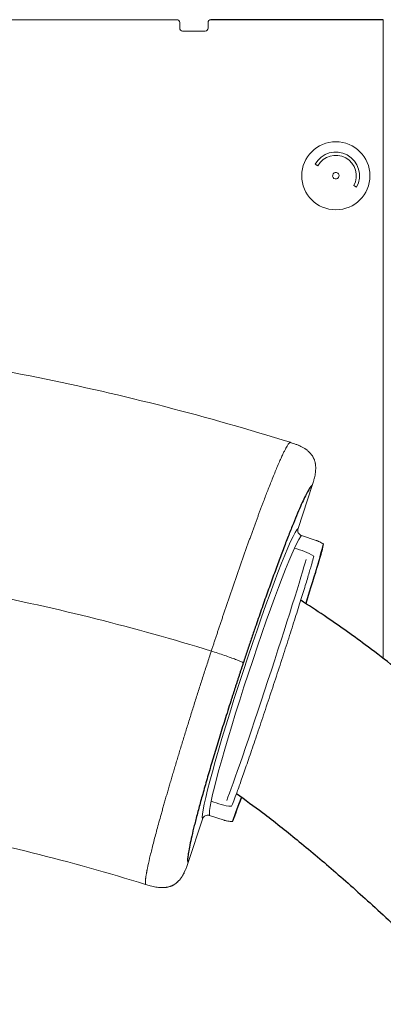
# Model space of a CAD drawing. Header units: millimetres. Extents: x 6 to 425, y 6 to 273.
# Tile 99 of 103: x 314.86 to 317, y 172.5 to 178.28. Entities that reach past the tile are written whole.
import ezdxf

# ---------------------------------------------------------------- set-up
doc = ezdxf.new("R2010")
doc.units = ezdxf.units.MM

msp = doc.modelspace()

# ---------------------------------------------------------------- linework, layer by layer
at = {"color": 144, "linetype": 'Continuous', "lineweight": 18}
for p, q in [((315.7876, 178.2785), (312.0543, 178.2785)), ((316.9997, 174.5252), (316.9997, 178.2785)), ((315.8043, 178.2285), (315.8043, 178.2618)), ((315.9709, 178.2618), (315.9709, 178.2285)), ((315.9543, 178.2118), (315.8209, 178.2118)), ((316.6158, 177.4201), (316.5991, 177.4293)), ((316.8428, 177.2951), (316.8261, 177.3043)), ((316.4963, 175.7811), (316.538, 175.7599)), ((316.565, 175.7386), (316.5712, 175.7318)), ((316.591, 175.7019), (316.5935, 175.6963)), ((316.5991, 175.6776), (316.6009, 175.6689)), ((316.4989, 175.2904), (316.5821, 175.5433)), ((316.5201, 175.2484), (316.6063, 175.2201)), ((316.6492, 175.1975), (316.6332, 175.1487)), ((316.0658, 173.5769), (315.9795, 173.6053)), ((316.1293, 173.6171), (316.1137, 173.5697)), ((315.8534, 173.3283), (315.9375, 173.5841)), ((315.8378, 173.2851), (315.8166, 173.2445)), ((315.754, 173.1906), (315.7466, 173.1881))]:
    msp.add_line(p, q, dxfattribs=at)
at = {"color": 7, "linetype": 'Continuous', "lineweight": 25}
msp.add_line((316.9997, 178.2785), (315.9876, 178.2785), dxfattribs=at)
at = {"color": 144, "linetype": 'Continuous', "lineweight": 18}
msp.add_circle((316.7209, 177.3618), 0.2, dxfattribs=at)
for centre, radius, start, end in [((315.7876, 178.2618), 0.0167, 0, 90), ((315.9876, 178.2618), 0.0167, 90, 180), ((315.8209, 178.2285), 0.0167, 180, 270), ((315.9543, 178.2285), 0.0167, 270, 0), ((316.7209, 177.3622), 0.1391, 331.1618, 151.1618), ((316.7209, 177.3622), 0.1201, 331.1618, 151.1618), ((312.0543, 161.7708), 14.116, 71.48404, 71.73678), ((312.0543, 161.7708), 13.3915, 72.90907, 78.93156), ((312.0543, 161.7708), 12.5507, 71.44414, 71.73013)]:
    msp.add_arc(centre, radius, start, end, dxfattribs=at)
for centre, major_axis, ratio, start_param, end_param in [((316.2211, 174.4363), (0.2812, 0.8549), 0.052408, 0.063945, 3.077648), ((316.2527, 174.4259), (0.2708, 0.8233), 0.054423, 0.064391, 3.077202), ((316.3105, 174.4069), (0.2708, 0.8233), 0.615184, 6.151877, 6.205679), ((316.3095, 174.4018), (0.2422, 0.7362), 0.017455, 3.420845, 6.003933), ((316.3105, 174.4069), (0.2708, 0.8233), 0.615184, 3.219099, 3.272901)]:
    msp.add_ellipse(centre, major_axis=major_axis, ratio=ratio, start_param=start_param, end_param=end_param, dxfattribs=at)
at = {"color": 7, "linetype": 'Continuous', "lineweight": 25}
for start_param, end_param in [(5.322242, 6.132199), (3.292579, 3.75601)]:
    msp.add_ellipse((316.3793, 174.3843), major_axis=(0.2708, 0.8233), ratio=0.017455, start_param=start_param, end_param=end_param, dxfattribs=at)
at = {"color": 144, "linetype": 'Continuous', "lineweight": 18}
for points, knots in [([(316.7175, 177.381), (316.7126, 177.3801), (316.7081, 177.3771), (316.7025, 177.369), (316.7013, 177.3637), (316.7031, 177.3539), (316.706, 177.3494), (316.7142, 177.3437), (316.7195, 177.3426), (316.7292, 177.3444), (316.7338, 177.3473), (316.7394, 177.3555), (316.7406, 177.3607), (316.7388, 177.3706), (316.7359, 177.375), (316.7277, 177.3807), (316.7225, 177.3819), (316.7175, 177.381)], [0, 0, 0, 0, 0.125, 0.125, 0.25, 0.25, 0.375, 0.375, 0.5, 0.5, 0.625, 0.625, 0.75, 0.75, 0.875, 0.875, 1, 1, 1, 1]), ([(316.452, 175.7964), (315.966, 175.9487), (315.4721, 176.0758), (314.4738, 176.2781), (313.9693, 176.3533), (313.4624, 176.402)], [0, 0, 0, 0, 0.5, 0.5, 1, 1, 1, 1]), ([(315.9899, 174.5709), (315.9922, 174.5779), (315.9968, 174.592), (316.0038, 174.6132), (316.0109, 174.6345), (316.018, 174.656), (316.0252, 174.6777), (316.0324, 174.6995), (316.0397, 174.7214), (316.0471, 174.7434), (316.0546, 174.7656), (316.0621, 174.7879), (316.0696, 174.8103), (316.0772, 174.8327), (316.0849, 174.8553), (316.0925, 174.8779), (316.1003, 174.9005), (316.1081, 174.9233), (316.1159, 174.946), (316.1237, 174.9688), (316.1316, 174.9916), (316.1395, 175.0144), (316.1474, 175.0372), (316.1553, 175.06), (316.1633, 175.0827), (316.1713, 175.1054), (316.1792, 175.128), (316.1872, 175.1505), (316.1952, 175.173), (316.2031, 175.1953), (316.211, 175.2175), (316.219, 175.2396), (316.2269, 175.2615), (316.2347, 175.2832), (316.2426, 175.3048), (316.2504, 175.3261), (316.2582, 175.3473), (316.2659, 175.3681), (316.2735, 175.3888), (316.2811, 175.4091), (316.2887, 175.4291), (316.3022, 175.4649), (316.3225, 175.5178), (316.3493, 175.5858), (316.3771, 175.6533), (316.3978, 175.701), (316.4121, 175.7317), (316.4207, 175.7492), (316.4281, 175.7632), (316.4342, 175.7741), (316.4393, 175.7824), (316.4436, 175.7884), (316.447, 175.7925), (316.4498, 175.7951), (316.4513, 175.796), (316.452, 175.7964)], [0, 0, 0, 0, 0.010889, 0.021878, 0.032968, 0.044159, 0.05545, 0.066842, 0.078334, 0.089927, 0.10162, 0.113414, 0.125309, 0.137304, 0.149399, 0.161596, 0.173893, 0.18629, 0.198789, 0.211388, 0.224087, 0.236887, 0.249788, 0.26279, 0.275892, 0.289094, 0.302398, 0.315802, 0.329307, 0.342913, 0.356619, 0.370426, 0.384333, 0.398342, 0.412451, 0.426661, 0.440971, 0.455382, 0.469894, 0.484507, 0.49922, 0.514035, 0.565038, 0.624826, 0.693396, 0.770745, 0.803825, 0.835003, 0.86428, 0.891655, 0.917128, 0.940699, 0.962368, 0.982135, 1, 1, 1, 1]), ([(316.538, 175.76), (316.5356, 175.7614), (316.5308, 175.7644), (316.5231, 175.7687), (316.5148, 175.773), (316.5058, 175.7771), (316.4935, 175.7823), (316.4756, 175.7889), (316.4607, 175.7936), (316.452, 175.7964)], [0, 0, 0, 0, 0.088199, 0.182279, 0.282137, 0.387604, 0.498463, 0.708633, 1, 1, 1, 1]), ([(316.565, 175.7386), (316.5635, 175.7401), (316.5603, 175.7432), (316.5552, 175.7475), (316.5498, 175.7518), (316.544, 175.756), (316.54, 175.7586), (316.538, 175.76)], [0, 0, 0, 0, 0.187441, 0.381134, 0.581141, 0.787457, 1, 1, 1, 1]), ([(316.583, 175.7168), (316.582, 175.7183), (316.58, 175.7214), (316.5766, 175.7258), (316.573, 175.7302), (316.5691, 175.7345), (316.5664, 175.7372), (316.565, 175.7386)], [0, 0, 0, 0, 0.1932581, 0.3896339, 0.5894054, 0.7928021, 1, 1, 1, 1]), ([(316.5935, 175.6963), (316.5928, 175.6981), (316.5914, 175.7016), (316.5888, 175.7068), (316.5861, 175.7119), (316.584, 175.7151), (316.583, 175.7168)], [0, 0, 0, 0, 0.2492392, 0.4986016, 0.7486608, 1, 1, 1, 1]), ([(316.6009, 175.6689), (316.6005, 175.6712), (316.5997, 175.676), (316.598, 175.683), (316.596, 175.6898), (316.5944, 175.6941), (316.5935, 175.6963)], [0, 0, 0, 0, 0.254882, 0.506288, 0.754511, 1, 1, 1, 1]), ([(316.5821, 175.5433), (316.5847, 175.5514), (316.5896, 175.5662), (316.5952, 175.5865), (316.599, 175.604), (316.6015, 175.6195), (316.6022, 175.6296), (316.6025, 175.6345)], [0, 0, 0, 0, 0.270366, 0.499597, 0.675124, 0.842248, 1, 1, 1, 1]), ([(316.6009, 175.6689), (316.6012, 175.6667), (316.6019, 175.6623), (316.6024, 175.6555), (316.6028, 175.6486), (316.6028, 175.6416), (316.6026, 175.6369), (316.6025, 175.6345)], [0, 0, 0, 0, 0.192344, 0.388574, 0.588666, 0.792527, 1, 1, 1, 1]), ([(316.6025, 175.6345), (316.6026, 175.6369), (316.6028, 175.6416), (316.6028, 175.6486), (316.6024, 175.6555), (316.6019, 175.6623), (316.6012, 175.6667), (316.6009, 175.6689)], [0, 0, 0, 0, 0.207462, 0.411316, 0.611407, 0.807643, 1, 1, 1, 1]), ([(316.5163, 175.2499), (316.5129, 175.2514), (316.5099, 175.2535), (316.5044, 175.2587), (316.5022, 175.2617), (316.4972, 175.2718), (316.4963, 175.2795), (316.4979, 175.2868)], [0, 0, 0, 0, 0.25, 0.25, 0.5, 0.5, 1, 1, 1, 1]), ([(316.6063, 175.2201), (316.6078, 175.2196), (316.6093, 175.219), (316.6119, 175.2181), (316.6131, 175.2176), (316.6164, 175.2163), (316.6182, 175.2155), (316.6197, 175.2148)], [0, 0, 0, 0, 0.25, 0.25, 0.5, 0.5, 1, 1, 1, 1]), ([(316.5909, 175.1279), (316.5894, 175.1206), (316.5866, 175.1095), (316.5806, 175.0874), (316.5783, 175.0792), (316.573, 175.0608), (316.5701, 175.0506), (316.5605, 175.0181), (316.5531, 174.9932), (316.5404, 174.9513), (316.5358, 174.9365), (316.5262, 174.9054), (316.5212, 174.8892), (316.5056, 174.8391), (316.4944, 174.8035), (316.4764, 174.7468), (316.4702, 174.7272), (316.4575, 174.6873), (316.451, 174.6671), (316.4313, 174.6056), (316.4177, 174.5636), (316.3967, 174.4989), (316.3896, 174.477), (316.3753, 174.4332), (316.3681, 174.4114), (316.3467, 174.3461), (316.3324, 174.3028), (316.3109, 174.2382), (316.3037, 174.2166), (316.2896, 174.1743), (316.2827, 174.1536), (316.2621, 174.0925), (316.2489, 174.0532), (316.2296, 173.9965), (316.2233, 173.978), (316.2111, 173.9424), (316.2052, 173.9253), (316.1881, 173.8758), (316.1775, 173.8454), (316.1627, 173.8037), (316.158, 173.7905), (316.1493, 173.766), (316.1451, 173.7545), (316.1336, 173.7228), (316.1269, 173.7049), (316.1158, 173.6762), (316.1114, 173.6655), (316.1083, 173.6587)], [0, 0, 0, 0, 0.0625, 0.0625, 0.09375, 0.09375, 0.125, 0.125, 0.1875, 0.1875, 0.21875, 0.21875, 0.25, 0.25, 0.3125, 0.3125, 0.34375, 0.34375, 0.375, 0.375, 0.4375, 0.4375, 0.46875, 0.46875, 0.5, 0.5, 0.5625, 0.5625, 0.59375, 0.59375, 0.625, 0.625, 0.6875, 0.6875, 0.71875, 0.71875, 0.75, 0.75, 0.8125, 0.8125, 0.84375, 0.84375, 0.875, 0.875, 0.9375, 0.9375, 1, 1, 1, 1]), ([(316.6332, 175.1487), (316.6308, 175.1388), (316.6261, 175.1194), (316.6098, 175.0627), (316.5876, 174.9888), (316.5653, 174.9163), (316.5491, 174.865), (316.5442, 174.8494)], [0, 0, 0, 0, 0.233724, 0.456496, 0.679269, 0.902059, 1, 1, 1, 1]), ([(315.6043, 173.2), (315.6041, 173.2004), (315.6037, 173.2012), (315.6032, 173.2027), (315.6029, 173.2046), (315.6026, 173.2067), (315.6024, 173.2092), (315.6024, 173.2118), (315.6024, 173.2148), (315.6025, 173.218), (315.6028, 173.2214), (315.6031, 173.2251), (315.6034, 173.229), (315.6039, 173.2331), (315.6045, 173.2374), (315.6051, 173.242), (315.6058, 173.2467), (315.6065, 173.2516), (315.6074, 173.2567), (315.6083, 173.2619), (315.6093, 173.2673), (315.6103, 173.2729), (315.6114, 173.2786), (315.6125, 173.2845), (315.6137, 173.2905), (315.615, 173.2966), (315.6163, 173.3028), (315.621, 173.3251), (315.6308, 173.3679), (315.6487, 173.4396), (315.67, 173.5204), (315.6886, 173.5881), (315.7022, 173.6367), (315.7097, 173.6633), (315.7175, 173.6906), (315.7256, 173.7186), (315.7338, 173.7472), (315.7424, 173.7764), (315.7511, 173.8062), (315.7601, 173.8366), (315.7693, 173.8676), (315.7787, 173.8991), (315.7884, 173.9312), (315.7982, 173.9638), (315.8082, 173.9968), (315.8185, 174.0303), (315.8289, 174.0642), (315.8395, 174.0986), (315.8502, 174.1334), (315.8612, 174.1685), (315.8722, 174.2039), (315.8835, 174.2397), (315.8948, 174.2757), (315.9064, 174.312), (315.918, 174.3486), (315.9297, 174.3853), (315.9416, 174.4222), (315.9535, 174.4592), (315.9656, 174.4964), (315.9777, 174.5336), (315.9858, 174.5585), (315.9899, 174.5709)], [0, 0, 0, 0, 0.009943, 0.019799, 0.029569, 0.039253, 0.04885, 0.058361, 0.067786, 0.077125, 0.086377, 0.095543, 0.104622, 0.113616, 0.122523, 0.131343, 0.140078, 0.148726, 0.157288, 0.165763, 0.174152, 0.182455, 0.190672, 0.198802, 0.206846, 0.214804, 0.222675, 0.230461, 0.296659, 0.361434, 0.424787, 0.486718, 0.503863, 0.521046, 0.538269, 0.555532, 0.572833, 0.590175, 0.607556, 0.624976, 0.642437, 0.659936, 0.677476, 0.695055, 0.712674, 0.730332, 0.748031, 0.765769, 0.783547, 0.801365, 0.819222, 0.83712, 0.855058, 0.873035, 0.891053, 0.90911, 0.927208, 0.945346, 0.963524, 0.981742, 1, 1, 1, 1]), ([(316.1771, 174.5003), (316.1767, 174.5011), (316.1761, 174.5019), (316.1735, 174.504), (316.1713, 174.5053), (316.1647, 174.5087), (316.1601, 174.5108), (316.1484, 174.5157), (316.1411, 174.5185), (316.1239, 174.525), (316.1139, 174.5287), (316.0917, 174.5365), (316.0796, 174.5408), (316.0544, 174.5494), (316.0413, 174.5538), (316.0155, 174.5624), (316.0027, 174.5667), (315.9899, 174.5709)], [0, 0, 0, 0, 0.125, 0.125, 0.25, 0.25, 0.375, 0.375, 0.5, 0.5, 0.625, 0.625, 0.75, 0.75, 0.875, 0.875, 1, 1, 1, 1]), ([(316.166, 173.7132), (316.1619, 173.7018), (316.151, 173.6715), (316.1385, 173.6388), (316.1324, 173.6244), (316.1293, 173.6171)], [0, 0, 0, 0, 0.232081, 0.61604, 1, 1, 1, 1]), ([(315.9389, 173.5877), (315.9419, 173.5944), (315.9472, 173.6001), (315.9606, 173.607), (315.9684, 173.6079), (315.9756, 173.6064)], [0, 0, 0, 0, 0.5, 0.5, 1, 1, 1, 1]), ([(316.0796, 173.5732), (316.078, 173.5735), (316.0761, 173.574), (316.0727, 173.5749), (316.0714, 173.5752), (316.0688, 173.576), (316.0673, 173.5764), (316.0658, 173.5769)], [0, 0, 0, 0, 0.5, 0.5, 0.75, 0.75, 1, 1, 1, 1]), ([(315.8166, 173.2445), (315.8179, 173.2465), (315.8205, 173.2505), (315.8242, 173.2569), (315.8278, 173.2635), (315.8313, 173.2704), (315.8346, 173.2776), (315.8395, 173.289), (315.846, 173.3058), (315.8508, 173.3204), (315.8534, 173.3283)], [0, 0, 0, 0, 0.077496, 0.157397, 0.239611, 0.324027, 0.410519, 0.498959, 0.728366, 1, 1, 1, 1]), ([(315.7955, 173.2183), (315.797, 173.2199), (315.8001, 173.223), (315.8044, 173.228), (315.8086, 173.2332), (315.8127, 173.2388), (315.8153, 173.2426), (315.8166, 173.2445)], [0, 0, 0, 0, 0.192606, 0.388959, 0.589042, 0.792771, 1, 1, 1, 1]), ([(315.6043, 173.2), (315.6133, 173.1972), (315.6279, 173.1926), (315.6481, 173.1874), (315.6644, 173.1842), (315.6796, 173.1821), (315.6893, 173.1815), (315.6939, 173.1813)], [0, 0, 0, 0, 0.30784, 0.499479, 0.683057, 0.850227, 1, 1, 1, 1]), ([(315.7273, 173.1832), (315.7296, 173.1836), (315.7343, 173.1845), (315.7411, 173.1862), (315.7477, 173.1882), (315.7519, 173.1898), (315.754, 173.1906)], [0, 0, 0, 0, 0.258327, 0.51086, 0.757932, 1, 1, 1, 1]), ([(315.754, 173.1906), (315.7558, 173.1913), (315.7593, 173.1927), (315.7644, 173.1952), (315.7693, 173.1979), (315.7725, 173.1999), (315.7741, 173.2009)], [0, 0, 0, 0, 0.251312, 0.50138, 0.750761, 1, 1, 1, 1]), ([(315.7741, 173.2009), (315.7756, 173.2019), (315.7787, 173.2039), (315.783, 173.2072), (315.7873, 173.2107), (315.7915, 173.2144), (315.7942, 173.217), (315.7955, 173.2183)], [0, 0, 0, 0, 0.19641, 0.394407, 0.594227, 0.79605, 1, 1, 1, 1]), ([(315.7955, 173.2183), (315.7922, 173.215), (315.7884, 173.2113), (315.7841, 173.2082), (315.7836, 173.2078)], [0, 0, 0, 0, 0.8811693, 1, 1, 1, 1]), ([(315.7273, 173.1832), (315.7252, 173.1829), (315.721, 173.1823), (315.7145, 173.1816), (315.7078, 173.1812), (315.7009, 173.1811), (315.6962, 173.1812), (315.6938, 173.1813)], [0, 0, 0, 0, 0.187398, 0.3811, 0.58114, 0.787478, 1, 1, 1, 1]), ([(315.6939, 173.1813), (315.6963, 173.1812), (315.7009, 173.1811), (315.7079, 173.1812), (315.7145, 173.1816), (315.721, 173.1823), (315.7252, 173.1829), (315.7273, 173.1832)], [0, 0, 0, 0, 0.212493, 0.418816, 0.618856, 0.812572, 1, 1, 1, 1])]:
    msp.add_open_spline(points, degree=3, knots=knots, dxfattribs=at)
at = {"color": 7, "linetype": 'Continuous', "lineweight": 25}
for points, knots in [([(316.5821, 175.5433), (316.5817, 175.5432), (316.5809, 175.5429), (316.5796, 175.542), (316.5782, 175.5409), (316.5767, 175.5395), (316.5751, 175.5378), (316.5735, 175.5359), (316.5717, 175.5336), (316.5698, 175.5311), (316.5647, 175.5236), (316.555, 175.5073), (316.5384, 175.4747), (316.5188, 175.4325), (316.4966, 175.3811), (316.4718, 175.3211), (316.4446, 175.2529), (316.4154, 175.177), (316.3843, 175.0943), (316.3518, 175.0056), (316.3181, 174.9116), (316.2833, 174.813), (316.2559, 174.7336), (316.2362, 174.676), (316.2243, 174.6412), (316.2125, 174.6062), (316.2007, 174.5711), (316.1889, 174.5358), (316.1811, 174.5122), (316.1771, 174.5003)], [0, 0, 0, 0, 0.010754, 0.021506, 0.032257, 0.043011, 0.05377, 0.064538, 0.075316, 0.086108, 0.096916, 0.161333, 0.225782, 0.290399, 0.355036, 0.419373, 0.483721, 0.548297, 0.613155, 0.67732, 0.741787, 0.806517, 0.871021, 0.892572, 0.914071, 0.935541, 0.957005, 0.978484, 1, 1, 1, 1]), ([(317.7668, 111.9938), (317.8033, 112.125), (317.8738, 112.3785), (317.9764, 112.7429), (318.0727, 113.0813), (318.1669, 113.4089), (318.2644, 113.7436), (318.3698, 114.1004), (318.4787, 114.4624), (318.59, 114.825), (318.7025, 115.1837), (318.8207, 115.5508), (318.9443, 115.9236), (319.0733, 116.2992), (319.2077, 116.6748), (319.3451, 117.0414), (319.4816, 117.3869), (319.613, 117.7018), (319.7378, 117.9843), (319.8562, 118.2377), (319.9685, 118.465), (320.0846, 118.6873), (320.2035, 118.9015), (320.3243, 119.105), (320.4288, 119.2707), (320.5209, 119.4094), (320.605, 119.5305), (320.6924, 119.651), (320.7868, 119.7753), (320.8931, 119.9086), (321.0149, 120.053), (321.1586, 120.2136), (321.3254, 120.388), (321.5134, 120.5712), (321.713, 120.7533), (321.8939, 120.9089), (322.0517, 121.0389), (322.1738, 121.1369), (322.2988, 121.2349), (322.4292, 121.3349), (322.5599, 121.4333), (322.6909, 121.5303), (322.8195, 121.6243), (322.953, 121.7208), (323.102, 121.8274), (323.2685, 121.9453), (323.5082, 122.1138), (323.8251, 122.3348), (324.2252, 122.6131), (324.6408, 122.9036), (325.0675, 123.2048), (325.5037, 123.517), (325.9479, 123.8401), (326.3981, 124.1734), (326.8526, 124.5161), (327.2707, 124.8372), (327.6483, 125.132), (327.9783, 125.3932), (328.291, 125.6438), (328.5813, 125.8792), (328.8472, 126.0972), (329.0869, 126.2955), (329.2987, 126.4722), (329.4783, 126.623), (329.6256, 126.7475), (329.7409, 126.8454), (329.8291, 126.9205), (329.903, 126.9837), (329.9792, 127.0488), (330.0932, 127.1467), (330.2511, 127.2828), (330.4557, 127.4603), (330.6684, 127.6461), (330.8859, 127.8374), (331.1062, 128.0324), (331.3457, 128.2462), (331.6051, 128.4803), (331.8826, 128.7341), (332.1706, 129.002), (332.5357, 129.348), (332.9642, 129.7662), (333.4455, 130.2566), (333.9011, 130.7435), (334.3284, 131.2246), (334.7258, 131.6977), (335.0921, 132.1611), (335.4159, 132.5975), (335.7001, 133.0058), (335.9479, 133.3848), (336.1739, 133.7536), (336.3849, 134.1223), (336.5857, 134.5003), (336.7793, 134.8972), (336.9635, 135.314), (337.1366, 135.7537), (337.3029, 136.2385), (337.4577, 136.771), (337.5954, 137.3544), (337.7075, 137.9677), (337.7856, 138.5661), (337.835, 139.145), (337.8603, 139.7008), (337.8643, 140.276), (337.846, 140.8706), (337.8027, 141.5104), (337.7301, 142.1969), (337.6236, 142.9316), (337.486, 143.6843), (337.319, 144.4453), (337.1064, 145.2832), (336.8419, 146.1914), (336.5201, 147.1658), (336.1596, 148.1494), (335.7621, 149.1397), (335.3297, 150.1343), (334.8753, 151.1099), (334.4028, 152.0654), (333.9156, 152.9997), (333.3881, 153.9648), (332.8209, 154.9559), (332.2156, 155.968), (331.6071, 156.946), (330.9559, 157.9566), (330.2471, 159.0183), (329.4654, 160.1479), (328.6428, 161.296), (327.7831, 162.4571), (326.8908, 163.624), (326.0553, 164.6856), (325.2883, 165.6356), (324.5987, 166.4722), (323.9055, 167.2965), (323.2126, 168.1041), (322.5244, 168.8908), (321.846, 169.6514), (321.2484, 170.3087), (320.7343, 170.8649), (320.3048, 171.3234), (319.8913, 171.7587), (319.4959, 172.1694), (319.1203, 172.5538), (318.7665, 172.9104), (318.4362, 173.238), (318.1164, 173.5494), (317.8047, 173.8442), (317.4953, 174.1232), (317.1952, 174.377), (316.9156, 174.5935), (316.6895, 174.756), (316.5607, 174.839), (316.5147, 174.8686)], [0, 0, 0, 0, 0.005107, 0.009873, 0.014319, 0.018499, 0.022944, 0.027798, 0.033028, 0.037888, 0.042989, 0.048312, 0.053838, 0.05955, 0.065436, 0.07148, 0.077362, 0.082863, 0.087991, 0.09277, 0.097221, 0.101361, 0.106334, 0.110824, 0.114852, 0.117762, 0.120708, 0.123692, 0.126766, 0.130224, 0.134098, 0.138294, 0.143299, 0.148576, 0.153745, 0.158763, 0.161815, 0.164675, 0.167329, 0.169864, 0.172592, 0.175273, 0.177668, 0.180035, 0.182775, 0.185813, 0.188907, 0.195236, 0.20171, 0.208191, 0.214711, 0.221299, 0.227975, 0.23475, 0.241628, 0.248603, 0.253892, 0.259083, 0.264004, 0.268614, 0.272873, 0.276742, 0.280185, 0.283168, 0.28552, 0.287422, 0.288858, 0.289879, 0.291088, 0.292637, 0.29556, 0.298981, 0.302929, 0.306326, 0.310067, 0.314172, 0.31865, 0.323514, 0.328697, 0.333888, 0.343052, 0.352023, 0.360742, 0.369162, 0.377247, 0.384971, 0.392315, 0.398525, 0.404417, 0.409988, 0.415362, 0.420916, 0.426569, 0.432416, 0.438455, 0.444673, 0.45196, 0.459493, 0.467286, 0.475357, 0.482025, 0.488892, 0.495969, 0.503265, 0.510792, 0.519509, 0.528543, 0.537907, 0.547405, 0.556902, 0.569333, 0.581747, 0.594132, 0.60732, 0.620434, 0.63345, 0.646344, 0.659094, 0.671677, 0.686263, 0.700553, 0.714517, 0.728128, 0.744272, 0.760962, 0.778142, 0.795733, 0.81364, 0.831751, 0.844976, 0.858183, 0.871307, 0.88428, 0.897024, 0.909455, 0.921483, 0.929443, 0.93709, 0.944397, 0.951335, 0.957871, 0.963976, 0.969618, 0.974794, 0.980196, 0.985197, 0.989909, 0.994444, 0.998018, 1, 1, 1, 1]), ([(316.1771, 174.5003), (316.1751, 174.4941), (316.1709, 174.4816), (316.1647, 174.4629), (316.1586, 174.4441), (316.1524, 174.4254), (316.1463, 174.4067), (316.1402, 174.388), (316.1342, 174.3694), (316.1281, 174.3507), (316.1221, 174.332), (316.1161, 174.3134), (316.1101, 174.2948), (316.0942, 174.2451), (316.0689, 174.1651), (316.0354, 174.0574), (316.004, 173.9536), (315.9747, 173.8549), (315.9479, 173.7619), (315.9239, 173.6759), (315.903, 173.5978), (315.8853, 173.5283), (315.8711, 173.4681), (315.8604, 173.4178), (315.8535, 173.3779), (315.851, 173.3557), (315.8506, 173.344), (315.8508, 173.3385), (315.8513, 173.334), (315.8521, 173.3304), (315.8529, 173.329), (315.8534, 173.3283)], [0, 0, 0, 0, 0.010757, 0.021499, 0.032229, 0.042951, 0.053666, 0.064379, 0.075091, 0.085808, 0.096531, 0.107263, 0.118008, 0.128768, 0.193337, 0.257895, 0.322127, 0.386298, 0.450917, 0.515379, 0.579727, 0.64409, 0.708439, 0.772787, 0.837323, 0.901916, 0.921581, 0.941204, 0.960802, 0.980395, 1, 1, 1, 1]), ([(316.1376, 173.734), (316.189, 173.6969), (316.3101, 173.6097), (316.4994, 173.4585), (316.7145, 173.2773), (316.9453, 173.0713), (317.1762, 172.8563), (317.4088, 172.6335), (317.6432, 172.4045), (317.8978, 172.1524), (318.1919, 171.8572), (318.5232, 171.52), (318.888, 171.1434), (319.2636, 170.7505), (319.6467, 170.3445), (320.0349, 169.9279), (320.496, 169.4272), (321.026, 168.8432), (321.6194, 168.1778), (322.2027, 167.5128), (322.7709, 166.8542), (323.3202, 166.2073), (323.8471, 165.5768), (324.3227, 164.999), (324.7482, 164.4751), (325.1253, 164.005), (325.4818, 163.5555), (325.817, 163.128), (326.1305, 162.724), (326.4431, 162.3166), (326.7654, 161.8921), (327.1081, 161.4351), (327.4616, 160.9577), (327.8499, 160.4259), (328.2736, 159.8363), (328.7324, 159.1855), (329.2029, 158.5043), (329.6835, 157.7927), (330.1726, 157.0505), (330.6838, 156.2535), (331.2147, 155.3998), (331.7619, 154.4875), (332.3062, 153.5431), (332.8414, 152.5717), (333.3614, 151.5787), (333.8612, 150.5679), (334.3029, 149.6144), (334.6889, 148.723), (335.023, 147.8982), (335.3349, 147.0668), (335.6223, 146.2303), (335.8824, 145.3897), (336.1128, 144.5467), (336.2973, 143.7595), (336.4408, 143.0303), (336.5486, 142.3633), (336.6301, 141.7081), (336.6846, 141.0722), (336.7126, 140.4598), (336.7155, 139.8707), (336.6943, 139.3046), (336.6504, 138.7615), (336.5851, 138.2408), (336.4964, 137.7231), (336.383, 137.2102), (336.2435, 136.7037), (336.0843, 136.2229), (335.907, 135.7667), (335.7156, 135.3362), (335.5135, 134.9293), (335.2997, 134.537), (335.0681, 134.1459), (334.7999, 133.7265), (334.4893, 133.277), (334.1326, 132.7988), (333.7423, 132.3112), (333.3193, 131.8162), (332.9344, 131.392), (332.5993, 131.0379), (332.3231, 130.7544), (332.0393, 130.4706), (331.7484, 130.187), (331.4516, 129.9043), (331.1558, 129.6282), (330.8559, 129.3532), (330.5624, 129.0883), (330.2803, 128.8369), (330.026, 128.6124), (329.7984, 128.4129), (329.5977, 128.2383), (329.4452, 128.1063), (329.3346, 128.0111), (329.2604, 127.9474), (329.1947, 127.8911), (329.1356, 127.8406), (329.072, 127.7863), (328.9918, 127.718), (328.886, 127.6282), (328.754, 127.5166), (328.5904, 127.3791), (328.3948, 127.2156), (328.1666, 127.0265), (327.9123, 126.8177), (327.6336, 126.591), (327.3324, 126.349), (327.0178, 126.0992), (326.7001, 125.8502), (326.3919, 125.6118), (326.0977, 125.3871), (325.8197, 125.1773), (325.5354, 124.9651), (325.2465, 124.7521), (324.9549, 124.5396), (324.6839, 124.3443), (324.4323, 124.1646), (324.1772, 123.9838), (323.9215, 123.804), (323.6663, 123.6255), (323.4042, 123.4429), (323.1244, 123.2481), (322.821, 123.0366), (322.5723, 122.8617), (322.3763, 122.7223), (322.2323, 122.6191), (322.0847, 122.5121), (321.9315, 122.3993), (321.7986, 122.2998), (321.6882, 122.2159), (321.6072, 122.1536), (321.5415, 122.1024), (321.4828, 122.0562), (321.4298, 122.0142), (321.37, 121.9662), (321.2974, 121.9074), (321.2113, 121.8364), (321.1153, 121.7557), (320.9195, 121.5872), (320.6385, 121.3302), (320.3736, 121.0594), (320.1979, 120.8647), (320.1067, 120.7598), (320.0292, 120.6676), (319.9652, 120.5893), (319.9147, 120.5259), (319.8698, 120.4686), (319.8234, 120.4082), (319.7679, 120.3344), (319.7046, 120.248), (319.5923, 120.09), (319.441, 119.8637), (319.26, 119.5683), (319.0895, 119.2664), (318.9288, 118.9591), (318.7767, 118.6465), (318.6325, 118.3305), (318.4917, 118.0029), (318.3444, 117.6405), (318.1899, 117.2385), (318.0275, 116.7924), (317.8628, 116.3164), (317.6947, 115.8085), (317.5233, 115.2694), (317.35, 114.7045), (317.1762, 114.1211), (317.0031, 113.5247), (316.8304, 112.918), (316.7159, 112.507), (316.6586, 112.3012)], [0, 0, 0, 0, 0.002353, 0.005541, 0.008994, 0.012797, 0.017033, 0.020723, 0.02478, 0.02923, 0.034074, 0.040315, 0.046863, 0.053645, 0.060612, 0.067719, 0.074924, 0.086055, 0.097203, 0.10826, 0.11913, 0.129731, 0.139992, 0.14985, 0.157705, 0.165219, 0.172372, 0.179144, 0.185518, 0.19148, 0.198301, 0.205402, 0.212787, 0.220458, 0.229958, 0.239855, 0.250141, 0.260809, 0.271846, 0.28324, 0.296059, 0.309258, 0.32281, 0.336587, 0.350476, 0.364446, 0.378463, 0.389489, 0.400507, 0.411503, 0.422462, 0.433369, 0.444214, 0.454986, 0.463499, 0.471961, 0.48026, 0.488254, 0.495957, 0.503385, 0.510554, 0.517482, 0.524186, 0.530679, 0.537723, 0.544545, 0.551162, 0.557595, 0.563868, 0.569869, 0.575722, 0.581768, 0.588133, 0.595777, 0.603823, 0.612256, 0.621049, 0.630167, 0.63541, 0.640731, 0.646119, 0.651562, 0.657045, 0.662537, 0.667723, 0.673247, 0.678221, 0.682662, 0.686592, 0.690037, 0.693025, 0.694425, 0.695697, 0.696811, 0.697769, 0.698702, 0.700042, 0.701831, 0.704054, 0.706691, 0.71003, 0.713808, 0.717988, 0.722531, 0.727396, 0.732541, 0.737595, 0.742473, 0.747052, 0.751355, 0.755404, 0.760223, 0.764702, 0.768873, 0.772765, 0.776401, 0.780812, 0.784858, 0.788654, 0.793622, 0.798804, 0.804224, 0.806869, 0.809573, 0.812318, 0.815192, 0.818371, 0.820375, 0.822154, 0.823634, 0.824813, 0.825837, 0.827037, 0.828696, 0.83062, 0.832815, 0.83527, 0.84436, 0.85363, 0.856589, 0.859245, 0.861537, 0.863457, 0.865003, 0.866145, 0.867581, 0.869321, 0.871367, 0.873629, 0.880234, 0.886595, 0.892702, 0.898953, 0.904894, 0.910611, 0.916418, 0.922353, 0.929268, 0.936386, 0.943733, 0.951335, 0.959222, 0.967312, 0.97544, 0.983603, 0.991793, 1, 1, 1, 1])]:
    msp.add_open_spline(points, degree=3, knots=knots, dxfattribs=at)
at = {"color": 144, "linetype": 'Continuous', "lineweight": 18}
for points in [[(316.4989, 175.2904), (316.4985, 175.2892), (316.4981, 175.288), (316.4979, 175.2868)], [(316.5163, 175.2499), (316.5175, 175.2493), (316.5188, 175.2489), (316.5201, 175.2484)], [(316.5371, 175.1561), (316.5557, 175.1485), (316.5737, 175.1391), (316.5909, 175.1279)], [(316.6453, 175.2013), (316.648, 175.1997), (316.6494, 175.1984), (316.6492, 175.1975)], [(316.1083, 173.6587), (316.0878, 173.6603), (316.0678, 173.6638), (316.0483, 173.669)], [(315.9795, 173.6053), (315.9782, 173.6057), (315.9769, 173.6061), (315.9756, 173.6064)], [(314.2614, 173.5333), (314.715, 173.4482), (315.1636, 173.3368), (315.6043, 173.2)], [(315.9389, 173.5877), (315.9384, 173.5865), (315.9379, 173.5853), (315.9375, 173.5841)], [(316.1137, 173.5697), (316.1133, 173.5688), (316.1115, 173.5686), (316.1083, 173.5689)]]:
    msp.add_open_spline(points, degree=3, dxfattribs=at)

doc.saveas('drawing.dxf')
